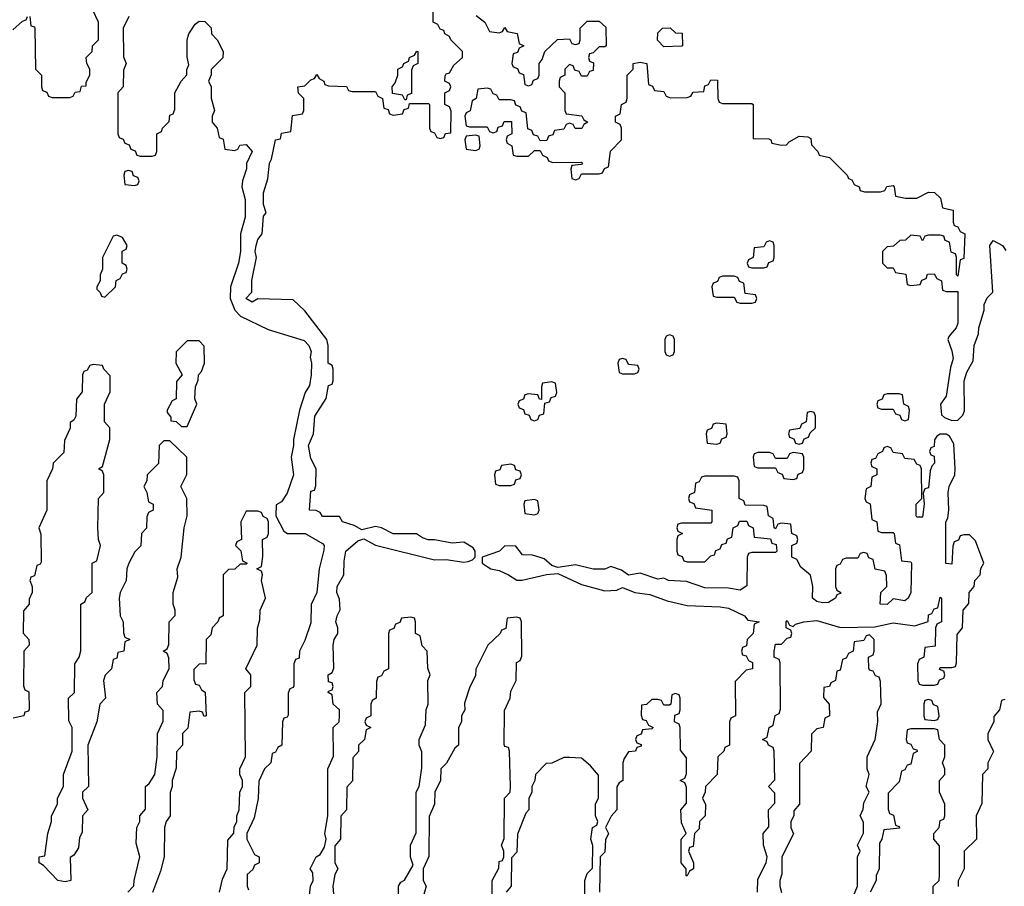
# Model space of a CAD drawing. Header units: inches. Extents: x 2886961 to 3052306, y 543424 to 918523.
# Tile 48 of 117: x 2926020 to 2929368, y 781690 to 784639. Entities that reach past the tile are written whole.
import ezdxf

# ---------------------------------------------------------------- set-up
doc = ezdxf.new("R2010")
doc.units = ezdxf.units.IN
doc.header["$MEASUREMENT"] = 0
doc.layers.add('C9728', color=7, linetype='Continuous')

msp = doc.modelspace()

# ---------------------------------------------------------------- linework, layer by layer
at = {"layer": 'C9728', "color": 6}
for points in [[(2926054, 784650), (2926058, 784618), (2926070, 784614), (2926071.6, 784608.4), (2926074, 784470), (2926094, 784450), (2926094, 784410), (2926098, 784398), (2926112, 784392), (2926118, 784378), (2926130, 784374), (2926190, 784374), (2926202, 784378), (2926208.4, 784391.6), (2926226, 784394), (2926230, 784412), (2926246, 784414), (2926246, 784426), (2926258, 784450), (2926258, 784470), (2926248, 784490), (2926246, 784510), (2926266, 784530), (2926268, 784550), (2926288, 784570), (2926288, 784630), (2926268.9, 784671.1)], [(2925996.4, 784603.6), (2926030, 784634), (2926042, 784638), (2926046, 784650)], [(2926390.9, 784649.1), (2926372, 784610), (2926372.7, 784512.7), (2926382, 784490), (2926372.7, 784467.3), (2926371.3, 784410), (2926354, 784390), (2926354, 784250), (2926358, 784238), (2926372, 784232), (2926378, 784218), (2926392.7, 784212.7), (2926398, 784198), (2926412.7, 784192.7), (2926418, 784178), (2926430, 784174), (2926470, 784174), (2926482, 784178), (2926486, 784190), (2926486, 784250), (2926502, 784258), (2926506, 784270), (2926528, 784292), (2926530, 784314), (2926542, 784318), (2926547.3, 784332.7), (2926548, 784390), (2926568.7, 784430), (2926588.7, 784451.3), (2926588.7, 784468.7), (2926595.3, 784484.7), (2926589.1, 784510.9), (2926589, 784570), (2926595.3, 784590), (2926616.4, 784623.6), (2926630, 784634), (2926650, 784632), (2926670.8, 784610.8), (2926672, 784590), (2926692, 784570), (2926712, 784530), (2926710.9, 784509.1), (2926671.3, 784468.7), (2926671.3, 784451.3), (2926662, 784430), (2926670.7, 784410.7), (2926671.1, 784371.1), (2926682, 784330), (2926674, 784310), (2926674, 784290), (2926692, 784270), (2926698, 784238), (2926711.6, 784231.6), (2926718, 784198), (2926750, 784194), (2926762, 784198), (2926768.7, 784211.3), (2926790, 784214), (2926810.8, 784190), (2926790.9, 784149.1), (2926790.9, 784130.9), (2926777.3, 784090), (2926774.8, 784070), (2926786.4, 784026.4), (2926787.1, 783967.1), (2926770.8, 783910), (2926771, 783850), (2926764, 783810), (2926737.3, 783730), (2926736, 783690), (2926751, 783650), (2926771.3, 783630), (2926864.9, 783584.9), (2926987.3, 783547.3), (2927002.8, 783530), (2927011, 783510), (2927007.3, 783490), (2927012, 783470), (2927011.3, 783430), (2927006, 783394), (2926991, 783370), (2926971, 783310), (2926951, 783210), (2926951.3, 783190), (2926942.8, 783150), (2926950.7, 783090), (2926930, 783028), (2926910, 782998), (2926892, 782988), (2926891, 782950), (2926918, 782898), (2926930.9, 782890.9), (2926990.5, 782890.5), (2927050, 782856), (2927054.8, 782850), (2927054, 782834), (2927038.8, 782770), (2927030.6, 782690), (2927010.7, 782649.3), (2927010, 782586), (2926990, 782526), (2926972, 782490), (2926970, 782466), (2926958, 782462), (2926952.7, 782447.3), (2926952.7, 782372.7), (2926950, 782366), (2926938, 782362), (2926932.7, 782347.3), (2926932.7, 782272.7), (2926930, 782266), (2926918, 782262), (2926914, 782250), (2926911.3, 782170), (2926898, 782162), (2926890, 782146), (2926878, 782142), (2926874, 782110), (2926852, 782090), (2926832.7, 782047.3), (2926830.9, 781989.1), (2926816.9, 781923.1), (2926792, 781870), (2926792, 781850), (2926818, 781798), (2926834, 781790), (2926834, 781770), (2926818, 781762), (2926812.7, 781747.3), (2926794, 781730), (2926794, 781690), (2926798, 781678)], [(2927002, 781630), (2927009.1, 781690.9), (2927018, 781710), (2927016.4, 781736.4), (2927008, 781750), (2927028, 781790), (2927042, 781798), (2927056.4, 781823.6), (2927062, 781850), (2927058, 781870), (2927068, 781930), (2927068, 782090), (2927087.3, 782132.7), (2927086, 782230), (2927106, 782250), (2927108, 782270), (2927108, 782290), (2927086, 782310), (2927082, 782342), (2927069, 782349), (2927070, 782354), (2927082, 782358), (2927086, 782370), (2927082, 782382), (2927070, 782386), (2927069.2, 782410), (2927082, 782418), (2927088, 782432), (2927086, 782510), (2927089.2, 782530), (2927102, 782550), (2927102, 782570), (2927095.3, 782590), (2927099, 782610), (2927109.4, 782630.6), (2927107.2, 782667.2), (2927098, 782690), (2927099.3, 782710), (2927122, 782750), (2927123.3, 782796.7), (2927129.4, 782830), (2927170, 782866), (2927190, 782872), (2927230, 782850.7), (2927430, 782801), (2927470, 782802), (2927530, 782793), (2927544.5, 782795.5), (2927559.5, 782800.5), (2927569, 782810), (2927569.2, 782830), (2927562, 782842), (2927530, 782860.9), (2927490, 782857), (2927430, 782869.4), (2927409.2, 782869.2), (2927390, 782875.3), (2927369.3, 782889.3), (2927290, 782889.3), (2927250, 782909.4), (2927230, 782914), (2927183.1, 782903.1), (2927157.2, 782917.2), (2927118, 782930), (2927108, 782948), (2927050, 782948.7), (2927042, 782962), (2927028.4, 782968.4), (2927006, 782970), (2927010, 783034), (2927022, 783038), (2927027.3, 783052.7), (2927028, 783110), (2927010, 783146), (2927002, 783190), (2927019, 783230), (2927024, 783290), (2927062, 783350), (2927070, 783394), (2927082, 783398), (2927086, 783410), (2927086, 783450), (2927082, 783462), (2927068.7, 783470), (2927069, 783530), (2927064, 783550), (2926990, 783648), (2926950, 783686), (2926830, 783688.7), (2926810, 783678), (2926789, 783690), (2926808.9, 783711.1), (2926809.3, 783750.7), (2926825.2, 783830), (2926821.2, 783850), (2926824, 783870), (2926829.5, 783890.5), (2926844, 783910), (2926849.3, 783970.7), (2926858, 783982), (2926849, 784010), (2926849, 784050), (2926863.2, 784096.8), (2926869, 784150), (2926876, 784164), (2926889.3, 784230), (2926907.3, 784232.7), (2926910, 784252), (2926942, 784258), (2926947.3, 784312.7), (2926982, 784318), (2926986, 784330), (2926986, 784370), (2926968.4, 784388.4), (2926966, 784410), (2926990, 784414), (2927010, 784434), (2927022, 784438), (2927030, 784452), (2927038, 784438), (2927054, 784430), (2927058, 784418), (2927070, 784414), (2927131.6, 784411.6), (2927138, 784398), (2927150, 784394), (2927230, 784394), (2927238, 784378), (2927254, 784370), (2927258, 784338), (2927272.7, 784332.7), (2927278, 784318), (2927290, 784314), (2927322, 784318), (2927327.3, 784332.7), (2927342, 784338), (2927346, 784354), (2927410, 784354), (2927414, 784350), (2927414, 784270), (2927418, 784258), (2927430, 784254), (2927438, 784238), (2927450, 784234), (2927462, 784238), (2927468.4, 784251.6), (2927486, 784254), (2927487.3, 784327.3), (2927482, 784342), (2927466, 784350), (2927466, 784390), (2927482, 784398), (2927486, 784410), (2927482, 784422), (2927466, 784430), (2927467.3, 784447.3), (2927470, 784454), (2927482, 784458), (2927496.4, 784483.6), (2927526, 784510), (2927526, 784530), (2927486, 784570), (2927482, 784582), (2927466, 784590), (2927462, 784602), (2927450, 784606), (2927442, 784622), (2927426, 784630), (2927426, 784670)], [(2927572.7, 784652.7), (2927602, 784630), (2927618, 784598), (2927650, 784594), (2927662, 784598), (2927670, 784612), (2927678, 784598), (2927711.1, 784591.1), (2927718, 784558), (2927734, 784550), (2927718, 784542), (2927712.7, 784527.3), (2927698, 784522), (2927694, 784490), (2927698, 784478), (2927712.7, 784472.7), (2927718, 784458), (2927732.7, 784452.7), (2927738, 784418), (2927750, 784414), (2927762, 784418), (2927767.3, 784432.7), (2927782, 784438), (2927786, 784450), (2927786, 784490), (2927796.4, 784503.6), (2927806, 784530), (2927848.9, 784571.1), (2927890, 784574), (2927898, 784558), (2927910, 784554), (2927922, 784558), (2927926, 784570), (2927926, 784610), (2927950, 784634), (2927990, 784634), (2928012.7, 784612.7), (2928014, 784550), (2928010, 784546), (2927990, 784546), (2927970, 784526), (2927958, 784522), (2927954, 784510), (2927958, 784498), (2927971.6, 784491.6), (2927970, 784466), (2927958, 784462), (2927950, 784446), (2927930, 784446), (2927922, 784462), (2927907.3, 784467.3), (2927902, 784482), (2927890, 784486), (2927874, 784470), (2927874, 784450), (2927858, 784442), (2927854, 784430), (2927854, 784410), (2927874, 784390), (2927874, 784330), (2927878, 784318), (2927931.6, 784311.6), (2927938, 784298), (2927952, 784290), (2927938, 784282), (2927931.6, 784268.4), (2927908.4, 784268.4), (2927902, 784282), (2927890, 784286), (2927878, 784282), (2927870, 784266), (2927838, 784262), (2927832.7, 784247.3), (2927818, 784242), (2927812.7, 784227.3), (2927790, 784226), (2927782, 784242), (2927767.3, 784247.3), (2927762, 784262), (2927747.3, 784267.3), (2927742, 784322), (2927727.3, 784327.3), (2927722, 784342), (2927707.3, 784347.3), (2927702, 784362), (2927690, 784366), (2927650, 784366), (2927642, 784382), (2927630, 784386), (2927622, 784402), (2927610, 784406), (2927578, 784402), (2927572, 784370), (2927558, 784362), (2927551.6, 784328.4), (2927538, 784322), (2927534, 784310), (2927538, 784278), (2927550, 784274), (2927610, 784274), (2927618, 784258), (2927630, 784254), (2927642, 784258), (2927647.3, 784272.7), (2927662, 784278), (2927667.3, 784292.7), (2927692.7, 784292.7), (2927694, 784250), (2927678, 784242), (2927674, 784230), (2927678, 784218), (2927694, 784210), (2927698, 784178), (2927710, 784174), (2927750, 784174), (2927770, 784194), (2927790, 784194), (2927798, 784178), (2927814, 784170), (2927818, 784158), (2927832.7, 784152.7), (2927930, 784154), (2927934, 784150), (2927930, 784146), (2927898, 784142), (2927894, 784130), (2927898, 784098), (2927910, 784094), (2927922, 784098), (2927930, 784114), (2927990, 784114), (2928002, 784118), (2928008, 784132), (2928022, 784138), (2928028.4, 784191.6), (2928066, 784230), (2928066, 784270), (2928062, 784282), (2928046, 784290), (2928046, 784310), (2928062, 784318), (2928066, 784350), (2928082, 784358), (2928086, 784370), (2928086, 784450), (2928106, 784470), (2928106, 784490), (2928130, 784494), (2928152, 784490), (2928158, 784418), (2928172, 784412), (2928178, 784398), (2928210, 784394), (2928218, 784378), (2928232.7, 784372.7), (2928290, 784374), (2928302, 784378), (2928310, 784392), (2928346, 784394), (2928350, 784414), (2928362, 784418), (2928370, 784434), (2928392.7, 784432.7), (2928394, 784370), (2928398, 784358), (2928410, 784354), (2928510, 784354), (2928514, 784350), (2928514, 784234), (2928567.3, 784232.7), (2928574, 784230), (2928578, 784218), (2928610, 784212), (2928627.3, 784212.7), (2928636.4, 784223.6), (2928670, 784242), (2928699.6, 784239.6), (2928710, 784234), (2928712.7, 784212.7), (2928734, 784190), (2928738, 784178), (2928774, 784170), (2928834, 784110), (2928838, 784098), (2928850, 784094), (2928858, 784078), (2928874, 784070), (2928878, 784058), (2928892.7, 784052.7), (2928947.3, 784052.7), (2928962, 784058), (2928968.7, 784071.3), (2928990, 784074), (2928994, 784070), (2928998, 784038), (2929031.6, 784031.6), (2929070, 784031.3), (2929110, 784052), (2929131.1, 784051.1), (2929150.9, 784030.9), (2929158, 783998), (2929194, 783990), (2929194, 783950), (2929198, 783938), (2929210, 783934), (2929218, 783918), (2929234, 783910), (2929230, 783826), (2929218, 783822), (2929210, 783766), (2929206, 783770), (2929206, 783830), (2929202, 783842), (2929187.3, 783847.3), (2929182, 783882), (2929167.3, 783887.3), (2929162, 783902), (2929150, 783906), (2929110, 783906), (2929098, 783902), (2929090, 783886), (2929082, 783902), (2929050, 783906), (2929032, 783888), (2929012.7, 783887.3), (2928991.6, 783868.4), (2928970, 783866), (2928954, 783850), (2928954, 783810), (2928970, 783794), (2928990, 783794), (2928998, 783778), (2929032.7, 783772.7), (2929038, 783738), (2929050, 783734), (2929082, 783738), (2929087.3, 783752.7), (2929102, 783758), (2929107.3, 783772.7), (2929130, 783774), (2929138, 783758), (2929154, 783750), (2929158, 783718), (2929170, 783714), (2929210, 783714), (2929210, 783606), (2929204.7, 783590), (2929179.6, 783560.4), (2929176, 783550), (2929190, 783512), (2929194.4, 783485.6), (2929184.9, 783455.1), (2929170, 783358), (2929150.8, 783330), (2929154.4, 783294.4), (2929164.9, 783284.9), (2929190, 783274.8), (2929210, 783276), (2929226.8, 783293.2), (2929232.7, 783307.3), (2929232, 783410), (2929241, 783439), (2929262, 783478), (2929266, 783530), (2929280.7, 783570), (2929281.6, 783590), (2929299.3, 783650), (2929299, 783670), (2929310, 783692), (2929328.7, 783711.3), (2929318.4, 783870), (2929330, 783887.3), (2929362, 783870), (2929373.7, 783853.7)], [(2926388, 781670), (2926408.4, 781691.6), (2926408.7, 781710), (2926428.7, 781790), (2926416.4, 781836.4), (2926418, 781890), (2926428, 781910), (2926428, 781930), (2926447.3, 781952.7), (2926448, 782030), (2926460.4, 782039.6), (2926479, 782070), (2926488, 782130), (2926488.7, 782210), (2926508.4, 782251.6), (2926508.4, 782288.4), (2926488.7, 782310), (2926486, 782350), (2926506, 782370), (2926508, 782390), (2926528, 782430), (2926527.3, 782467.3), (2926522, 782482), (2926508, 782490), (2926522, 782498), (2926527.3, 782512.7), (2926528.7, 782590), (2926548.4, 782611.6), (2926548.7, 782630), (2926542, 782650), (2926542, 782690), (2926558, 782742), (2926555.3, 782770), (2926568.7, 782810), (2926579, 782910), (2926589, 782950), (2926588.7, 783010), (2926568, 783050), (2926588.4, 783091.6), (2926588, 783150), (2926530, 783206), (2926510, 783206), (2926494, 783190), (2926491.6, 783128.4), (2926454, 783090), (2926452, 783070), (2926442, 783050), (2926452, 783030), (2926458, 782998), (2926474, 782990), (2926474, 782970), (2926458, 782962), (2926452.7, 782947.3), (2926451.1, 782908.9), (2926434, 782890), (2926431.6, 782848.4), (2926411.6, 782828.4), (2926391.3, 782790), (2926384.7, 782770), (2926382, 782730), (2926362, 782690), (2926358, 782670), (2926362, 782610), (2926371.3, 782590), (2926372.7, 782552.7), (2926378, 782538), (2926394, 782530), (2926378, 782522), (2926374, 782490), (2926354, 782486), (2926350, 782466), (2926338, 782462), (2926332, 782430), (2926311.1, 782408.9), (2926304.7, 782390), (2926311.3, 782330), (2926292, 782310), (2926282, 782250), (2926251.3, 782170), (2926254, 782030), (2926234, 782010), (2926234, 781990), (2926252, 781950), (2926234, 781930), (2926232.7, 781872.7), (2926223.6, 781856.4), (2926219.6, 781820.4), (2926203.6, 781796.4), (2926192, 781788), (2926194, 781710), (2926174.8, 781705.2), (2926149.3, 781709.3), (2926100.4, 781760.4), (2926086, 781770), (2926086, 781790), (2926106, 781794), (2926115.3, 781870), (2926128.7, 781910), (2926128.7, 781930), (2926148, 781970), (2926148.7, 781990), (2926168.7, 782030), (2926169.1, 782070.9), (2926198, 782150), (2926198, 782230), (2926187.3, 782252.7), (2926186, 782330), (2926206, 782350), (2926207.3, 782447.3), (2926222, 782470), (2926228.4, 782491.6), (2926228, 782650), (2926242, 782658), (2926247.3, 782672.7), (2926266, 782690), (2926266, 782790), (2926282, 782798), (2926295.3, 782850), (2926288, 782870), (2926286, 782910), (2926288, 783010), (2926306, 783030), (2926306, 783090), (2926302, 783102), (2926288, 783110), (2926302, 783118), (2926326, 783210), (2926326, 783250), (2926308, 783270), (2926308, 783330), (2926327.3, 783372.7), (2926328, 783390), (2926327.3, 783427.3), (2926306, 783450), (2926302, 783462), (2926270, 783466), (2926258, 783462), (2926250, 783446), (2926238, 783442), (2926234, 783430), (2926232.7, 783372.7), (2926212.7, 783347.3), (2926211.3, 783290), (2926203.6, 783276.4), (2926192, 783268), (2926191.1, 783248.9), (2926172.7, 783207.3), (2926170, 783166), (2926134, 783130), (2926132, 783110), (2926112, 783070), (2926112, 782970), (2926084.7, 782910), (2926091.6, 782888.4), (2926092.7, 782792.7), (2926090, 782786), (2926078, 782782), (2926070, 782746), (2926058, 782742), (2926054, 782730), (2926062, 782710), (2926062, 782690), (2926052.7, 782667.3), (2926052, 782650), (2926032.7, 782627.3), (2926031.6, 782551.6), (2926051.3, 782530), (2926052, 782510), (2926034, 782490), (2926032.7, 782372.7), (2926038, 782358), (2926051.6, 782351.6), (2926052.7, 782292.7), (2926050, 782286), (2926038, 782282), (2926034, 782270), (2925998, 782262)], [(2928528.7, 781670), (2928530, 781714), (2928558, 781770), (2928562, 781790), (2928548.7, 781830), (2928548, 781870), (2928567.3, 781892.7), (2928566, 781950), (2928587.3, 781972.7), (2928587.3, 782007.3), (2928566, 782030), (2928587.3, 782052.7), (2928586, 782150), (2928582, 782162), (2928566, 782170), (2928562, 782182), (2928546, 782190), (2928562, 782198), (2928568, 782230), (2928582, 782238), (2928588.4, 782271.6), (2928602, 782278), (2928607.3, 782292.7), (2928606, 782450), (2928602, 782462), (2928586, 782470), (2928586, 782490), (2928590, 782514), (2928610, 782514), (2928630, 782534), (2928642, 782538), (2928646, 782550), (2928642, 782562), (2928626, 782570), (2928626, 782590), (2928630, 782594), (2928638, 782578), (2928650, 782574), (2928658, 782582), (2928686, 782590), (2928730, 782594.8), (2928810.7, 782570.7), (2928927.3, 782572.7), (2928990, 782586), (2929063.2, 782576.8), (2929108.7, 782591.3), (2929110, 782614), (2929122, 782618), (2929130, 782634), (2929142, 782638), (2929150, 782674), (2929154, 782670), (2929154, 782590), (2929138, 782582), (2929134, 782570), (2929132.7, 782507.3), (2929098, 782502), (2929094, 782470), (2929078, 782462), (2929072.7, 782447.3), (2929074, 782390), (2929078, 782378), (2929090, 782374), (2929130, 782374), (2929142, 782378), (2929147.3, 782392.7), (2929162, 782398), (2929166, 782410), (2929162, 782422), (2929148, 782428), (2929150, 782434), (2929190, 782434), (2929202, 782438), (2929206, 782450), (2929207.3, 782547.3), (2929226, 782570), (2929228, 782630), (2929247.3, 782652.7), (2929248, 782690), (2929266, 782710), (2929268, 782730), (2929286, 782750), (2929288.4, 782771.6), (2929298, 782790), (2929270, 782866), (2929250, 782886), (2929230, 782886), (2929218, 782882), (2929212, 782868), (2929198, 782862), (2929192.7, 782847.3), (2929190, 782786), (2929168.7, 782788.7), (2929169.5, 782929.5), (2929176.5, 782943.5), (2929179.3, 782970), (2929177, 783030), (2929180.7, 783050), (2929199.3, 783090), (2929201.2, 783110), (2929195.9, 783195.9), (2929182, 783222), (2929170, 783228.7), (2929150, 783228.7), (2929138, 783222), (2929130.8, 783209.2), (2929130, 783186), (2929118, 783182), (2929114, 783170), (2929118, 783158), (2929130, 783154), (2929130.7, 783130), (2929121, 783119), (2929116, 783104), (2929110, 783046), (2929098, 783042), (2929092, 783028), (2929096, 782990), (2929090, 782946), (2929070, 782946), (2929068, 782950), (2929068.7, 782990), (2929088, 783010), (2929086, 783110), (2929082, 783122), (2929070, 783126), (2929062, 783142), (2929030, 783146), (2929022, 783162), (2928990, 783166), (2928982, 783182), (2928970, 783186), (2928958, 783182), (2928954, 783170), (2928938, 783162), (2928930, 783146), (2928918, 783142), (2928914, 783130), (2928918, 783118), (2928934, 783110), (2928934, 783090), (2928918, 783082), (2928914, 783050), (2928898, 783042), (2928894, 783010), (2928898, 782998), (2928911.6, 782991.6), (2928918, 782938), (2928934, 782930), (2928938, 782898), (2928950, 782894), (2928990, 782894), (2928994, 782890), (2928998, 782858), (2929011.6, 782851.6), (2929018, 782798), (2929050, 782794), (2929052, 782790), (2929050.5, 782690), (2929041, 782670), (2929030, 782661.2), (2928990, 782668), (2928970, 782648.7), (2928946, 782650), (2928948.7, 782690), (2928968, 782710), (2928967.3, 782747.3), (2928962, 782762), (2928928.9, 782768.9), (2928922, 782802), (2928907.3, 782807.3), (2928902, 782822), (2928890, 782826), (2928878, 782822), (2928870, 782806), (2928830, 782806), (2928818, 782802), (2928810, 782786), (2928798, 782782), (2928794, 782770), (2928794, 782710), (2928798, 782698), (2928812, 782690), (2928810, 782686), (2928798, 782682), (2928794, 782670), (2928770, 782655.3), (2928750, 782654), (2928730, 782659), (2928715.3, 782670), (2928717.2, 782710), (2928709, 782749), (2928676.4, 782776.4), (2928662, 782802), (2928646, 782810), (2928646, 782850), (2928662, 782858), (2928666, 782870), (2928662, 782882), (2928646, 782890), (2928642, 782922), (2928610, 782926), (2928598, 782922), (2928590, 782906), (2928586, 782910), (2928582, 782942), (2928566, 782950), (2928562, 782982), (2928550, 782986), (2928487.3, 782987.3), (2928482, 783002), (2928466, 783010), (2928466, 783070), (2928462, 783082), (2928450, 783086), (2928350, 783086), (2928338, 783082), (2928330, 783066), (2928318, 783062), (2928314, 783030), (2928298, 783022), (2928294, 783010), (2928298, 782998), (2928312.7, 782992.7), (2928318, 782978), (2928374, 782970), (2928374, 782930), (2928370, 782926), (2928270, 782926), (2928258, 782922), (2928254, 782910), (2928258, 782898), (2928274, 782890), (2928258, 782882), (2928254, 782870), (2928254, 782830), (2928258, 782818), (2928272.7, 782812.7), (2928278, 782798), (2928290, 782794), (2928350, 782794), (2928370, 782814), (2928382, 782818), (2928387.3, 782832.7), (2928402, 782838), (2928407.3, 782852.7), (2928422, 782858), (2928427.3, 782872.7), (2928442, 782878), (2928446, 782910), (2928462, 782918), (2928467.3, 782932.7), (2928492.7, 782932.7), (2928498, 782918), (2928514, 782910), (2928518, 782878), (2928572.7, 782872.7), (2928578, 782858), (2928592.7, 782852.7), (2928594, 782830), (2928590, 782826), (2928510, 782826), (2928498, 782822), (2928494, 782810), (2928492.7, 782712.7), (2928470, 782698), (2928430, 782704), (2928350, 782705.2), (2928286.8, 782726.8), (2928226, 782730), (2928210, 782738), (2928190, 782735.3), (2928130, 782755.3), (2928090, 782749), (2928066, 782766), (2928030, 782778), (2928010, 782769.5), (2927969.5, 782769.5), (2927910, 782783.7), (2927850, 782775.3), (2927830, 782782), (2927803.7, 782803.7), (2927790, 782809.3), (2927763.6, 782816.4), (2927730, 782818), (2927707.3, 782847.3), (2927670, 782848), (2927652, 782830), (2927592, 782810), (2927592, 782790), (2927610, 782778), (2927622, 782770), (2927650, 782764), (2927682, 782750), (2927710, 782731.3), (2927728.4, 782731.6), (2927811.3, 782751.3), (2927850, 782754), (2927930, 782717.3), (2928010, 782694.9), (2928050, 782698), (2928070, 782706.8), (2928112, 782690), (2928162.5, 782682.5), (2928221.7, 782661.7), (2928290, 782646), (2928401.4, 782641.4), (2928430, 782636.3), (2928484.7, 782610), (2928496, 782596), (2928534, 782590), (2928518, 782582), (2928514, 782550), (2928494, 782530), (2928491.6, 782508.4), (2928478, 782502), (2928474, 782490), (2928478, 782478), (2928490, 782474), (2928498, 782458), (2928511.6, 782451.6), (2928512, 782430), (2928490, 782426), (2928452.7, 782387.3), (2928454, 782270), (2928438, 782262), (2928434, 782250), (2928434, 782170), (2928418, 782162), (2928414, 782150), (2928394, 782130), (2928392, 782070), (2928352, 782030), (2928351.3, 782010), (2928342, 781990), (2928351.6, 781968.4), (2928351.3, 781930), (2928332, 781910), (2928330, 781886), (2928314, 781870), (2928310, 781826), (2928298, 781822), (2928294, 781810), (2928311.3, 781770), (2928311.3, 781750), (2928298, 781742), (2928290, 781726), (2928286, 781726), (2928286, 781750), (2928269, 781770), (2928269, 781850), (2928286, 781870), (2928270, 781906), (2928268, 781950), (2928287.3, 781972.7), (2928287.3, 782027.3), (2928282, 782042), (2928266, 782050), (2928282, 782058), (2928287.3, 782072.7), (2928287.3, 782127.3), (2928267.3, 782152.7), (2928266, 782230), (2928262, 782242), (2928246, 782250), (2928247.3, 782272.7), (2928262, 782278), (2928266, 782290), (2928266, 782330), (2928262, 782342), (2928250, 782346), (2928238, 782342), (2928234, 782310), (2928230, 782306), (2928210, 782306), (2928202, 782322), (2928190, 782326), (2928170, 782326), (2928151.6, 782308.4), (2928134, 782306), (2928132.7, 782272.7), (2928138, 782258), (2928150, 782254), (2928158, 782238), (2928174, 782230), (2928170, 782226), (2928138, 782222), (2928132.7, 782207.3), (2928118, 782202), (2928114, 782190), (2928118, 782178), (2928132.7, 782172.7), (2928132.7, 782167.3), (2928118, 782162), (2928114, 782150), (2928090, 782148), (2928075.3, 782124.7), (2928071, 782110), (2928071.3, 782050), (2928058, 782042), (2928051, 782029), (2928051, 781950), (2928031, 781929), (2928012, 781890), (2928022, 781870), (2928011.6, 781848.4), (2928010, 781806), (2927994, 781790), (2927991, 781670)], [(2926699, 781670), (2926710, 781714), (2926726, 781750), (2926727.3, 781847.3), (2926748.7, 781871.3), (2926749.1, 781890.9), (2926758, 781910), (2926758, 781930), (2926766, 781950), (2926768.7, 782010), (2926778, 782030), (2926778, 782050), (2926768.7, 782070), (2926768, 782090), (2926788, 782130), (2926786, 782350), (2926806, 782370), (2926806, 782410), (2926788.7, 782430), (2926828, 782510), (2926828.4, 782568.4), (2926836.4, 782596.4), (2926838, 782630), (2926855.3, 782670), (2926842, 782730), (2926846, 782750), (2926842, 782762), (2926826, 782770), (2926842, 782778), (2926847.3, 782812.7), (2926846, 782870), (2926862, 782878), (2926866, 782890), (2926866, 782930), (2926862, 782942), (2926848, 782948), (2926842, 782962), (2926830, 782966), (2926790, 782966), (2926772, 782930), (2926774, 782870), (2926758, 782862), (2926754, 782850), (2926772, 782832), (2926778, 782798), (2926794, 782790), (2926790, 782786), (2926770, 782786), (2926751.1, 782768.9), (2926730, 782768), (2926712, 782750), (2926712, 782610), (2926698, 782602), (2926694, 782590), (2926674, 782570), (2926670, 782546), (2926654, 782530), (2926652.7, 782447.3), (2926630, 782446), (2926612.7, 782427.3), (2926612.7, 782392.7), (2926618, 782378), (2926630, 782374), (2926638, 782358), (2926651.1, 782351.1), (2926654, 782270), (2926647.3, 782267.3), (2926642, 782282), (2926630, 782286), (2926598, 782282), (2926591.6, 782228.4), (2926574, 782210), (2926574, 782170), (2926552.7, 782147.3), (2926551.6, 782091.6), (2926538, 782050), (2926538, 782030), (2926531.1, 782008.9), (2926531.3, 781930), (2926518, 781910), (2926512, 781890), (2926511.3, 781790), (2926498.8, 781741.2), (2926471.1, 781668.9)], [(2927308.7, 781630), (2927308, 781690), (2927316.4, 781703.6), (2927328.7, 781711.3), (2927358, 781762), (2927349.1, 781789.1), (2927348.7, 781830), (2927368.4, 781871.6), (2927368, 782010), (2927378, 782030), (2927387.3, 782092.7), (2927387.3, 782147.3), (2927378, 782170), (2927378, 782190), (2927400.4, 782239.6), (2927402, 782290), (2927408.7, 782310), (2927408, 782390), (2927415.3, 782410), (2927407.3, 782432.7), (2927406, 782490), (2927388.4, 782508.4), (2927382, 782542), (2927366, 782550), (2927366, 782590), (2927362, 782602), (2927350, 782606), (2927318, 782602), (2927312.7, 782587.3), (2927298, 782582), (2927292.7, 782567.3), (2927278, 782562), (2927274, 782550), (2927274, 782430), (2927258, 782422), (2927250, 782406), (2927238, 782402), (2927232.7, 782387.3), (2927232, 782330), (2927218, 782322), (2927214, 782310), (2927214, 782270), (2927198, 782262), (2927194, 782250), (2927198, 782238), (2927214, 782230), (2927198, 782222), (2927192, 782190), (2927172, 782170), (2927171.6, 782148.4), (2927152.7, 782127.3), (2927151.1, 782048.9), (2927132.7, 782027.3), (2927131.3, 781950), (2927111.6, 781928.4), (2927111.3, 781850), (2927092, 781828), (2927091.6, 781771.6), (2927102, 781750), (2927092, 781730), (2927084.7, 781690), (2927092, 781610)], [(2927626, 781630), (2927626, 781710), (2927648.7, 781751.3), (2927650, 781774), (2927662, 781778), (2927666, 781790), (2927666, 781810), (2927658, 781830), (2927667.3, 781852.7), (2927668.7, 781990), (2927688, 782010), (2927688.7, 782030), (2927686, 782150), (2927682, 782162), (2927670, 782166), (2927667.3, 782172.7), (2927668.4, 782288.4), (2927688, 782330), (2927690, 782354), (2927708.7, 782390), (2927708.9, 782451.1), (2927722, 782458), (2927727.3, 782472.7), (2927726, 782590), (2927722, 782602), (2927710, 782606), (2927678, 782602), (2927672.7, 782567.3), (2927658, 782562), (2927654, 782550), (2927612, 782510), (2927571.3, 782428.7), (2927570, 782406), (2927550.9, 782369.1), (2927532.7, 782312.7), (2927534, 782290), (2927522, 782270), (2927522, 782250), (2927512, 782230), (2927512, 782170), (2927499.6, 782160.4), (2927470.9, 782109.1), (2927452, 782090), (2927451.3, 782050), (2927431.3, 782010), (2927431, 781970), (2927412.7, 781927.3), (2927411.1, 781791.1), (2927392, 781750), (2927392, 781710), (2927402, 781690), (2927391.3, 781650)], [(2928844, 781630), (2928868.7, 781690), (2928869, 781790), (2928878, 781810), (2928868.7, 781830), (2928888.9, 781871.1), (2928888.7, 781908.7), (2928878, 781930), (2928888, 781952), (2928890, 781974), (2928908, 782010), (2928898, 782030), (2928908, 782070), (2928902, 782090), (2928902, 782130), (2928928.7, 782190), (2928938, 782250), (2928936.4, 782283.6), (2928948.9, 782311.1), (2928947.3, 782387.3), (2928942, 782402), (2928930, 782406), (2928922, 782422), (2928910, 782426), (2928907.3, 782432.7), (2928906, 782470), (2928922, 782478), (2928926, 782490), (2928926, 782530), (2928910, 782546), (2928898, 782542), (2928890, 782526), (2928858, 782522), (2928854, 782490), (2928838, 782482), (2928830, 782466), (2928818, 782462), (2928810, 782426), (2928798, 782422), (2928794, 782390), (2928778, 782382), (2928774, 782370), (2928754, 782366), (2928752.7, 782332.7), (2928772, 782310), (2928774, 782270), (2928758, 782262), (2928752, 782230), (2928730, 782226), (2928712, 782208), (2928711.3, 782150), (2928671.6, 782108.4), (2928672, 781970), (2928652.7, 781947.3), (2928652, 781930), (2928642, 781910), (2928642, 781890), (2928651.1, 781868.9), (2928612, 781790), (2928611.6, 781731.6), (2928604.7, 781710), (2928604.7, 781690), (2928610.9, 781669.1)], [(2929370, 782326), (2929358, 782322), (2929352, 782290), (2929332.7, 782267.3), (2929332, 782250), (2929312, 782210), (2929312, 782190), (2929331, 782149), (2929312, 782110), (2929312, 782090), (2929294, 782070), (2929291.6, 781971.6), (2929272, 781930), (2929274, 781850), (2929232, 781810), (2929232, 781750), (2929211, 781709), (2929210.7, 781689.3)], [(2929127.3, 781512.7), (2929126, 781690), (2929146, 781710), (2929148, 781730), (2929147.3, 781827.3), (2929128, 781850), (2929128, 781870), (2929146, 781890), (2929150, 781914), (2929162, 781918), (2929166, 781930), (2929166, 781970), (2929148, 782010), (2929148, 782050), (2929166, 782070), (2929166, 782090), (2929158, 782110), (2929166, 782130), (2929166, 782170), (2929148, 782190), (2929142, 782222), (2929130, 782226), (2929050, 782226), (2929038, 782222), (2929034, 782190), (2929038, 782178), (2929050, 782174), (2929058, 782158), (2929070, 782154), (2929071.6, 782148.4), (2929058, 782142), (2929050, 782106), (2929038, 782102), (2929030, 782086), (2929018, 782082), (2929010, 782046), (2928972.7, 782007.3), (2928972.7, 781952.7), (2928978, 781938), (2928991.6, 781931.6), (2928998, 781898), (2929010, 781894), (2929011.6, 781888.4), (2928958, 781882), (2928952, 781850), (2928943.6, 781836.4), (2928942, 781750), (2928932.7, 781727.3), (2928932, 781710), (2928912, 781670)], [(2927942, 781642), (2927942, 781710), (2927950, 781734), (2927968, 781752), (2927968.9, 781828.9), (2927962, 781850), (2927968, 781890), (2927982, 781898), (2927986, 781910), (2927978, 781930), (2927978, 781970), (2927988.4, 781991.6), (2927988.4, 782068.4), (2927960.4, 782100.4), (2927930, 782126), (2927890, 782128.7), (2927870, 782128), (2927830, 782108.7), (2927810, 782108), (2927774, 782070), (2927772, 782050), (2927762, 782030), (2927762, 782010), (2927751.6, 781988.4), (2927751.3, 781950), (2927741, 781939), (2927712.7, 781867.3), (2927710, 781806), (2927692.7, 781787.3), (2927691.3, 781690), (2927674, 781670)]]:
    msp.add_lwpolyline(points, dxfattribs=at)
for points in [[(2928210, 784546), (2928188.4, 784568.4), (2928190, 784594), (2928206, 784610), (2928231.3, 784611.3), (2928250, 784594), (2928272.7, 784592.7), (2928274, 784550), (2928270, 784548)], [(2927330, 784366), (2927322, 784382), (2927287.3, 784387.3), (2927286, 784410), (2927296.4, 784423.6), (2927306, 784450), (2927306, 784470), (2927322, 784478), (2927326, 784490), (2927342, 784498), (2927346, 784510), (2927362, 784518), (2927370, 784532), (2927374, 784530), (2927374, 784490), (2927358, 784482), (2927352.7, 784467.3), (2927352, 784388), (2927338, 784382), (2927334, 784366)], [(2927570, 784246), (2927538, 784242), (2927534, 784230), (2927538, 784198), (2927570, 784194), (2927582, 784198), (2927586, 784210), (2927582, 784242)], [(2926390, 784126), (2926378, 784122), (2926374, 784110), (2926378, 784078), (2926410, 784074), (2926422, 784078), (2926426, 784090), (2926422, 784102), (2926407.3, 784107.3), (2926402, 784122)], [(2926350, 783906), (2926338, 783902), (2926302, 783830), (2926302, 783790), (2926294, 783770), (2926294, 783750), (2926282, 783730), (2926282, 783722), (2926294, 783710), (2926298, 783698), (2926310, 783694), (2926346, 783730), (2926348.4, 783751.6), (2926362, 783758), (2926370, 783774), (2926382, 783778), (2926386, 783790), (2926382, 783802), (2926368, 783810), (2926368.4, 783851.6), (2926382, 783858), (2926386, 783870), (2926370, 783898)], [(2928570, 783886), (2928558, 783882), (2928550, 783866), (2928518, 783862), (2928514, 783830), (2928498, 783822), (2928494, 783810), (2928498, 783798), (2928510, 783794), (2928550, 783794), (2928562, 783798), (2928567.3, 783812.7), (2928582, 783818), (2928586, 783830), (2928586, 783870), (2928582, 783882)], [(2928450, 783766), (2928410, 783766), (2928398, 783762), (2928392.7, 783747.3), (2928378, 783742), (2928374, 783730), (2928378, 783698), (2928390, 783694), (2928450, 783694), (2928458, 783678), (2928470, 783674), (2928510, 783674), (2928522, 783678), (2928526, 783690), (2928522, 783702), (2928487.3, 783707.3), (2928482, 783742), (2928467.3, 783747.3), (2928462, 783762)], [(2926630, 783546), (2926590, 783546), (2926552, 783508), (2926551.3, 783470), (2926572, 783430), (2926552.7, 783407.3), (2926551.6, 783348.4), (2926538, 783342), (2926522, 783310), (2926522, 783302), (2926534, 783286), (2926534, 783274), (2926551.6, 783271.6), (2926570, 783254), (2926590, 783254), (2926622, 783330), (2926615.3, 783350), (2926618, 783390), (2926627.3, 783412.7), (2926628, 783430), (2926638, 783442), (2926648.7, 783470), (2926647.3, 783527.3)], [(2928230, 783566), (2928218, 783562), (2928214, 783550), (2928214, 783510), (2928218, 783498), (2928230, 783494), (2928242, 783498), (2928246, 783510), (2928246, 783550), (2928242, 783562)], [(2928070, 783486), (2928058, 783482), (2928054, 783470), (2928058, 783438), (2928070, 783434), (2928110, 783434), (2928122, 783438), (2928126, 783450), (2928122, 783462), (2928090, 783466), (2928082, 783482)], [(2927830, 783406), (2927798, 783402), (2927794, 783390), (2927794, 783346), (2927787.3, 783347.3), (2927782, 783362), (2927750, 783366), (2927738, 783362), (2927732.7, 783347.3), (2927718, 783342), (2927714, 783330), (2927718, 783318), (2927732.7, 783312.7), (2927738, 783298), (2927752.7, 783292.7), (2927758, 783278), (2927770, 783274), (2927782, 783278), (2927787.3, 783292.7), (2927802, 783298), (2927806, 783334), (2927822, 783338), (2927827.3, 783352.7), (2927842, 783358), (2927846, 783370), (2927842, 783402)], [(2929010, 783366), (2928970, 783366), (2928958, 783362), (2928952.7, 783347.3), (2928938, 783342), (2928934, 783330), (2928938, 783318), (2928950, 783314), (2928990, 783314), (2928998, 783298), (2929012.7, 783292.7), (2929018, 783278), (2929030, 783274), (2929042, 783278), (2929046, 783310), (2929042, 783322), (2929026, 783330), (2929022, 783362)], [(2928710, 783306), (2928698, 783302), (2928694, 783270), (2928678, 783262), (2928672.7, 783247.3), (2928638, 783242), (2928634, 783230), (2928638, 783218), (2928652.7, 783212.7), (2928658, 783198), (2928670, 783194), (2928682, 783198), (2928687.3, 783212.7), (2928702, 783218), (2928707.3, 783232.7), (2928726, 783250), (2928726, 783290), (2928722, 783302)], [(2928390, 783266), (2928378, 783262), (2928372.7, 783247.3), (2928358, 783242), (2928354, 783230), (2928358, 783198), (2928390, 783194), (2928402, 783198), (2928407.3, 783212.7), (2928422, 783218), (2928426, 783230), (2928422, 783262)], [(2928650, 783166), (2928638, 783162), (2928630, 783146), (2928590, 783146), (2928582, 783162), (2928570, 783166), (2928530, 783166), (2928518, 783162), (2928514, 783150), (2928518, 783118), (2928530, 783114), (2928590, 783114), (2928598, 783098), (2928612.7, 783092.7), (2928618, 783078), (2928650, 783074), (2928662, 783078), (2928667.3, 783092.7), (2928682, 783098), (2928686, 783110), (2928686, 783150), (2928682, 783162)], [(2927690, 783126), (2927658, 783122), (2927652.7, 783107.3), (2927638, 783102), (2927634, 783090), (2927638, 783058), (2927650, 783054), (2927690, 783054), (2927702, 783058), (2927707.3, 783072.7), (2927722, 783078), (2927726, 783090), (2927722, 783102), (2927707.3, 783107.3), (2927702, 783122)], [(2927770, 783006), (2927738, 783002), (2927734, 782990), (2927738, 782958), (2927770, 782954), (2927782, 782958), (2927786, 782970), (2927782, 783002)], [(2929110, 782326), (2929098, 782322), (2929094, 782310), (2929094, 782270), (2929098, 782258), (2929130, 782254), (2929142, 782258), (2929146, 782270), (2929142, 782302), (2929127.3, 782307.3), (2929122, 782322)]]:
    msp.add_lwpolyline(points, close=True, dxfattribs=at)

doc.saveas('drawing.dxf')
